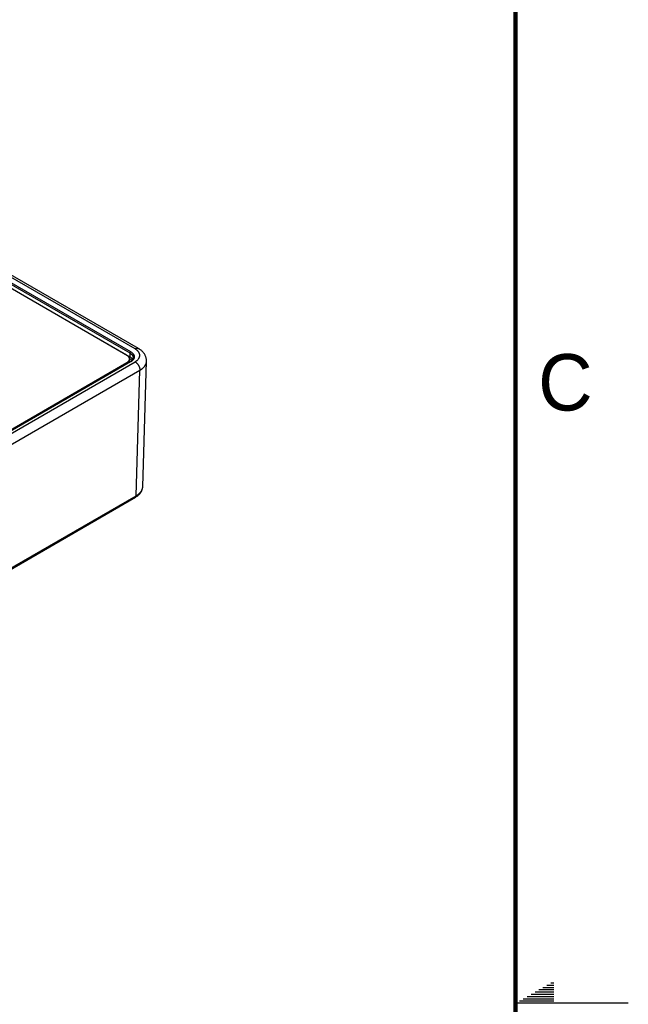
# Model space of a CAD drawing. Header units: inches. Extents: x 0 to 34, y 0 to 22.
# Tile 106 of 116: x 31.3 to 34, y 11 to 15.4. Entities that reach past the tile are written whole.
import ezdxf

# ---------------------------------------------------------------- set-up
doc = ezdxf.new("R2010")
doc.units = ezdxf.units.IN
doc.header["$LTSCALE"] = 1.87
doc.header["$MEASUREMENT"] = 0
doc.layers.get('0').update_dxf_attribs({"linetype": 'CONTINUOUS'})
doc.styles.add('TEXTSTYLE_2', font='txt')

msp = doc.modelspace()

# ---------------------------------------------------------------- linework, layer by layer
at = {"color": 7, "linetype": 'CONTINUOUS'}
for p, q in [((31.829, 13.9012), (31.1145, 14.3138)), ((31.814, 13.8997), (31.0995, 14.3123)), ((31.1677, 14.2491), (31.7936, 13.8878)), ((31.1677, 14.2411), (31.7901, 13.8818)), ((31.1677, 14.2247), (31.7899, 13.8654)), ((31.7776, 13.8714), (31.1677, 14.2235)), ((31.7901, 13.8818), (31.7899, 13.8654)), ((29.4933, 12.5203), (31.7776, 13.8392)), ((31.7911, 13.8423), (29.5023, 12.5207)), ((29.5038, 12.5087), (31.814, 13.8426)), ((31.7936, 13.842), (29.5048, 12.5205)), ((31.7776, 13.8392), (31.7776, 13.8345)), ((31.7891, 13.8411), (31.7891, 13.8553)), ((31.8477, 13.2883), (31.8645, 13.845)), ((29.525, 12.4715), (31.8352, 13.8054)), ((31.8184, 13.2486), (31.8352, 13.8054)), ((29.5219, 11.9178), (31.8153, 13.242)), ((29.525, 11.9245), (31.8184, 13.2486))]:
    msp.add_line(p, q, dxfattribs=at)
at = {"color": 2, "linetype": 'CONTINUOUS'}
for p, q in [((33.6559, 11.09), (33.6697, 11.09)), ((33.5866, 11.05), (33.6697, 11.05)), ((33.6039, 11.06), (33.6697, 11.06)), ((33.6213, 11.07), (33.6697, 11.07)), ((33.6386, 11.08), (33.6697, 11.08)), ((34, 11), (33.5, 11)), ((33.5173, 11.01), (33.6697, 11.01)), ((33.5347, 11.02), (33.6697, 11.02)), ((33.552, 11.03), (33.6697, 11.03)), ((33.5693, 11.04), (33.6697, 11.04))]:
    msp.add_line(p, q, dxfattribs=at)
at = {"color": 7, "linetype": 'CONTINUOUS', "const_width": 0.02}
msp.add_lwpolyline([(33.5, 0.5), (33.5, 21.5)], dxfattribs=at)
at = {"color": 7, "linetype": 'CONTINUOUS'}
for points in [[(31.8645, 13.845), (31.8645, 13.8472), (31.8645, 13.8497), (31.8642, 13.8523), (31.8639, 13.8549), (31.8634, 13.8575), (31.8628, 13.86), (31.8621, 13.8626), (31.8613, 13.8651), (31.8603, 13.8676), (31.8592, 13.8701), (31.8579, 13.8726), (31.8565, 13.8751), (31.855, 13.8775), (31.8534, 13.8799), (31.8515, 13.8823), (31.8496, 13.8846), (31.8475, 13.8869), (31.8452, 13.8892), (31.8428, 13.8914), (31.8403, 13.8935), (31.8376, 13.8956), (31.8348, 13.8976), (31.8319, 13.8995), (31.829, 13.9012)], [(31.8153, 13.242), (31.8179, 13.2435), (31.8206, 13.2453), (31.8232, 13.2471), (31.8257, 13.249), (31.8281, 13.251), (31.8303, 13.253), (31.8324, 13.255), (31.8344, 13.2572), (31.8363, 13.2593), (31.838, 13.2615), (31.8395, 13.2637), (31.8409, 13.266), (31.8422, 13.2682), (31.8434, 13.2705), (31.8444, 13.2728), (31.8452, 13.2751), (31.846, 13.2775), (31.8466, 13.2798), (31.847, 13.2821), (31.8474, 13.2845), (31.8476, 13.2868), (31.8477, 13.2883)]]:
    msp.add_lwpolyline(points, dxfattribs=at)
for points, knots in [([(31.7936, 13.8878), (31.7933, 13.8876), (31.7929, 13.8873), (31.7922, 13.8867), (31.7916, 13.886), (31.7911, 13.8852), (31.7907, 13.8844), (31.7904, 13.8835), (31.7902, 13.8826), (31.7901, 13.8821), (31.7901, 13.8818)], [0, 0, 0, 0, 0.113944, 0.236816, 0.36615, 0.498923, 0.631846, 0.761616, 0.885178, 1, 1, 1, 1]), ([(31.7901, 13.8818), (31.7913, 13.8811), (31.793, 13.88), (31.7951, 13.8785), (31.7965, 13.8773), (31.7979, 13.876), (31.7995, 13.8743), (31.801, 13.8726), (31.8022, 13.8707), (31.803, 13.8693), (31.8037, 13.8679), (31.8042, 13.8664), (31.8046, 13.865), (31.8049, 13.8635), (31.8051, 13.862), (31.8051, 13.8611), (31.8051, 13.8606)], [0, 0, 0, 0, 0.148796, 0.220277, 0.28979, 0.357351, 0.422996, 0.548746, 0.609111, 0.667956, 0.725447, 0.781773, 0.837149, 0.891809, 0.946005, 1, 1, 1, 1]), ([(31.7936, 13.8878), (31.7948, 13.887), (31.7967, 13.8859), (31.799, 13.8842), (31.801, 13.8825), (31.8029, 13.8807), (31.8046, 13.8787), (31.8057, 13.8773), (31.8067, 13.8758), (31.8076, 13.8743), (31.8083, 13.8728), (31.8089, 13.8712), (31.8094, 13.8696), (31.8097, 13.8681), (31.8099, 13.8665), (31.81, 13.8649), (31.8099, 13.8633), (31.8097, 13.8617), (31.8094, 13.8601), (31.8089, 13.8586), (31.8083, 13.857), (31.8076, 13.8555), (31.8067, 13.854), (31.8057, 13.8525), (31.8046, 13.851), (31.8029, 13.8491), (31.801, 13.8473), (31.799, 13.8456), (31.7967, 13.8439), (31.7948, 13.8427), (31.7936, 13.842)], [0, 0, 0, 0, 0.074268, 0.10997, 0.144705, 0.211286, 0.243204, 0.274248, 0.30447, 0.333936, 0.362724, 0.390922, 0.418633, 0.445968, 0.473049, 0.5, 0.526951, 0.554032, 0.581367, 0.609078, 0.637276, 0.666064, 0.69553, 0.725752, 0.756796, 0.788714, 0.855295, 0.89003, 0.925732, 1, 1, 1, 1]), ([(31.814, 13.8997), (31.8147, 13.9001), (31.8161, 13.9008), (31.8181, 13.9017), (31.8202, 13.9023), (31.8221, 13.9026), (31.8237, 13.9026), (31.8249, 13.9025), (31.8258, 13.9024), (31.8267, 13.9022), (31.8275, 13.9019), (31.8283, 13.9016), (31.8288, 13.9013), (31.829, 13.9012)], [0, 0, 0, 0, 0.148568, 0.289426, 0.422614, 0.548501, 0.667826, 0.725409, 0.781814, 0.837244, 0.891922, 0.94609, 1, 1, 1, 1]), ([(31.814, 13.8426), (31.8148, 13.843), (31.8164, 13.844), (31.8186, 13.8455), (31.8208, 13.847), (31.8227, 13.8487), (31.8246, 13.8503), (31.8268, 13.8526), (31.8288, 13.855), (31.8305, 13.8575), (31.8315, 13.8594), (31.8325, 13.8613), (31.8332, 13.8632), (31.8338, 13.8652), (31.8342, 13.8672), (31.8345, 13.8692), (31.8346, 13.8711), (31.8345, 13.8731), (31.8342, 13.8751), (31.8338, 13.8771), (31.8332, 13.879), (31.8325, 13.881), (31.8315, 13.8829), (31.8305, 13.8848), (31.8292, 13.8866), (31.8278, 13.8885), (31.8263, 13.8902), (31.8246, 13.892), (31.8227, 13.8936), (31.8208, 13.8952), (31.8186, 13.8968), (31.8164, 13.8983), (31.8148, 13.8993), (31.814, 13.8997)], [0, 0, 0, 0, 0.037617, 0.074282, 0.109981, 0.144714, 0.178487, 0.211318, 0.274247, 0.304468, 0.333932, 0.362718, 0.390914, 0.418623, 0.445957, 0.473035, 0.499985, 0.526934, 0.554012, 0.581346, 0.609055, 0.637252, 0.666037, 0.695502, 0.725723, 0.756766, 0.788682, 0.821513, 0.855286, 0.890019, 0.925718, 0.962383, 1, 1, 1, 1]), ([(31.7891, 13.8553), (31.7891, 13.8557), (31.7891, 13.8564), (31.789, 13.8575), (31.7887, 13.8586), (31.7884, 13.8597), (31.788, 13.8608), (31.7873, 13.8623), (31.7862, 13.8641), (31.7845, 13.8661), (31.7825, 13.868), (31.7802, 13.8698), (31.7785, 13.8709), (31.7776, 13.8714)], [0, 0, 0, 0, 0.053912, 0.108082, 0.162763, 0.218195, 0.274601, 0.332186, 0.451512, 0.577398, 0.710584, 0.851438, 1, 1, 1, 1]), ([(31.7776, 13.8392), (31.7785, 13.8397), (31.7802, 13.8408), (31.7825, 13.8426), (31.7845, 13.8445), (31.7862, 13.8465), (31.7873, 13.8483), (31.788, 13.8498), (31.7884, 13.8509), (31.7887, 13.852), (31.789, 13.8531), (31.7891, 13.8542), (31.7891, 13.8549), (31.7891, 13.8553)], [0, 0, 0, 0, 0.148562, 0.289417, 0.422603, 0.548488, 0.667815, 0.725399, 0.781805, 0.837237, 0.891918, 0.946088, 1, 1, 1, 1]), ([(31.7879, 13.8608), (31.7881, 13.861), (31.7884, 13.8613), (31.7887, 13.8619), (31.7891, 13.8625), (31.7893, 13.8631), (31.7896, 13.8637), (31.7897, 13.8643), (31.7898, 13.8649), (31.7899, 13.8653), (31.7899, 13.8654)], [0, 0, 0, 0, 0.128356, 0.258854, 0.38991, 0.519915, 0.647304, 0.770608, 0.888527, 1, 1, 1, 1]), ([(31.7889, 13.8579), (31.7894, 13.8576), (31.7905, 13.8568), (31.7924, 13.8552), (31.7942, 13.8535), (31.7957, 13.8517), (31.7967, 13.8503), (31.7976, 13.8489), (31.7981, 13.848), (31.7983, 13.8475)], [0, 0, 0, 0, 0.139222, 0.274172, 0.531299, 0.653844, 0.772604, 0.887868, 1, 1, 1, 1]), ([(31.7899, 13.8654), (31.7906, 13.865), (31.792, 13.8641), (31.7941, 13.8627), (31.7959, 13.8612), (31.7977, 13.8597), (31.7992, 13.8581), (31.8006, 13.8564), (31.8017, 13.8547), (31.8024, 13.8535), (31.8027, 13.8529)], [0, 0, 0, 0, 0.140765, 0.276921, 0.408423, 0.535296, 0.657648, 0.775674, 0.889661, 1, 1, 1, 1]), ([(31.7911, 13.8423), (31.7922, 13.8429), (31.7938, 13.8439), (31.7958, 13.8454), (31.7972, 13.8465), (31.7985, 13.8476), (31.8, 13.8491), (31.8013, 13.8507), (31.8024, 13.8523), (31.8031, 13.8535), (31.8037, 13.8547), (31.8042, 13.8559), (31.8046, 13.8571), (31.8048, 13.8582), (31.805, 13.8594), (31.8051, 13.8602), (31.8051, 13.8606)], [0, 0, 0, 0, 0.159815, 0.235843, 0.309191, 0.379822, 0.447723, 0.575363, 0.635294, 0.69277, 0.747972, 0.801135, 0.85255, 0.902562, 0.951569, 1, 1, 1, 1]), ([(31.7936, 13.842), (31.7935, 13.8421), (31.7932, 13.8422), (31.7929, 13.8423), (31.7926, 13.8424), (31.7923, 13.8425), (31.7919, 13.8425), (31.7917, 13.8425), (31.7914, 13.8424), (31.7912, 13.8423), (31.7911, 13.8423)], [0, 0, 0, 0, 0.14861, 0.289504, 0.422729, 0.548649, 0.668006, 0.781943, 0.89199, 1, 1, 1, 1]), ([(31.814, 13.8426), (31.8148, 13.8422), (31.8162, 13.8412), (31.8183, 13.8397), (31.8203, 13.8379), (31.8223, 13.8359), (31.8242, 13.8338), (31.826, 13.8315), (31.8276, 13.8291), (31.8292, 13.8265), (31.8306, 13.8239), (31.8318, 13.8212), (31.8329, 13.8185), (31.8338, 13.8158), (31.8344, 13.8131), (31.8349, 13.8105), (31.8352, 13.8079), (31.8353, 13.8062), (31.8352, 13.8054)], [0, 0, 0, 0, 0.055934, 0.1144, 0.175151, 0.237882, 0.302242, 0.367845, 0.434276, 0.501106, 0.567898, 0.634213, 0.699626, 0.763725, 0.826131, 0.886499, 0.944534, 1, 1, 1, 1]), ([(31.8352, 13.8054), (31.8375, 13.8067), (31.8406, 13.8087), (31.8447, 13.8116), (31.8474, 13.8138), (31.85, 13.8161), (31.8524, 13.8185), (31.8546, 13.821), (31.8566, 13.8235), (31.8584, 13.8261), (31.8599, 13.8287), (31.8613, 13.8313), (31.8624, 13.834), (31.8633, 13.8368), (31.8639, 13.8395), (31.8644, 13.8423), (31.8645, 13.8441), (31.8645, 13.845)], [0, 0, 0, 0, 0.1481, 0.219349, 0.288708, 0.356193, 0.421835, 0.48569, 0.547832, 0.608361, 0.667399, 0.725091, 0.781607, 0.837137, 0.891893, 0.946101, 1, 1, 1, 1]), ([(31.8184, 13.2486), (31.8206, 13.2499), (31.8238, 13.2519), (31.8278, 13.2548), (31.8306, 13.2571), (31.8332, 13.2594), (31.8356, 13.2618), (31.8378, 13.2643), (31.8398, 13.2668), (31.8415, 13.2693), (31.8431, 13.272), (31.8444, 13.2746), (31.8455, 13.2773), (31.8464, 13.28), (31.8471, 13.2828), (31.8475, 13.2856), (31.8477, 13.2874), (31.8477, 13.2883)], [0, 0, 0, 0, 0.148124, 0.21939, 0.288769, 0.356273, 0.421936, 0.48581, 0.547968, 0.608509, 0.667554, 0.725245, 0.781752, 0.837264, 0.89199, 0.946156, 1, 1, 1, 1]), ([(31.8184, 13.2486), (31.8184, 13.2482), (31.8184, 13.2475), (31.8182, 13.2464), (31.8179, 13.2454), (31.8176, 13.2445), (31.8172, 13.2437), (31.8166, 13.243), (31.816, 13.2424), (31.8156, 13.2421), (31.8153, 13.242)], [0, 0, 0, 0, 0.148048, 0.288505, 0.421452, 0.547286, 0.666755, 0.780987, 0.891473, 1, 1, 1, 1])]:
    msp.add_open_spline(points, degree=3, knots=knots, dxfattribs=at)

# ---------------------------------------------------------------- texts
at = {"color": 2, "linetype": 'CONTINUOUS', "insert": (33.6004, 13.8767), "char_height": 0.25, "width": 0.25, "attachment_point": 1, "line_spacing_factor": 0.9, "style": 'TEXTSTYLE_2'}
msp.add_mtext('C', dxfattribs=at)

doc.saveas('drawing.dxf')
